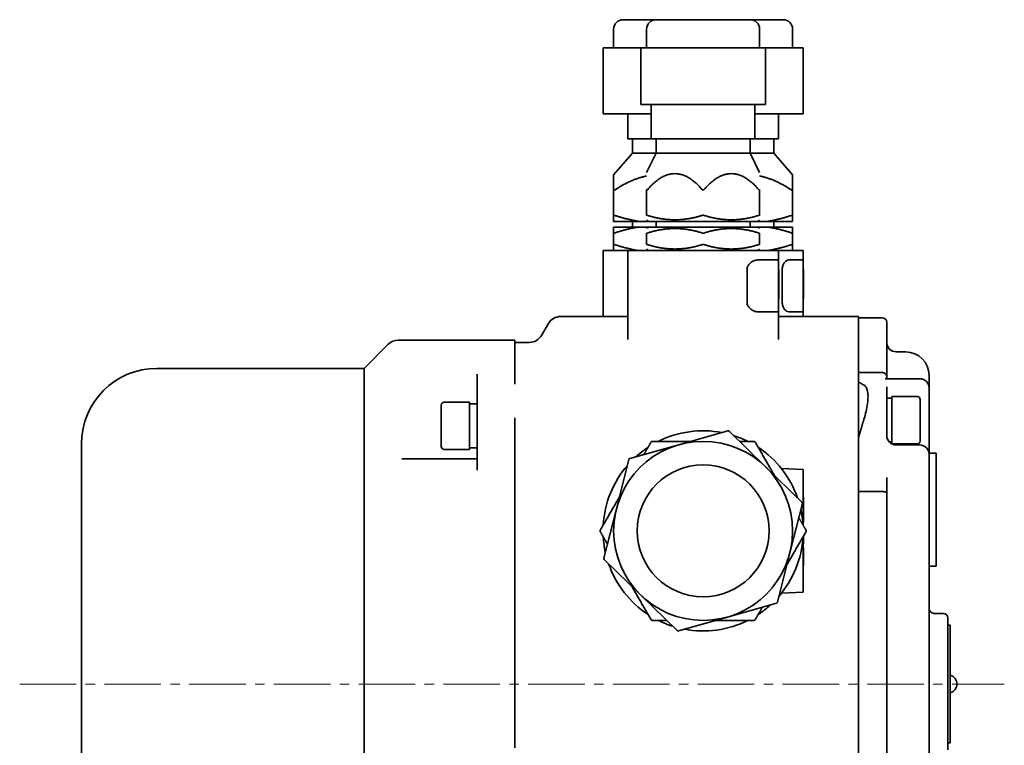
# Model space of a CAD drawing. Header units: millimetres. Extents: x -1179 to 1221, y -429 to 923.
# Tile 33 of 33: x 978 to 1187, y 769 to 923. Entities that reach past the tile are written whole.
import ezdxf

# ---------------------------------------------------------------- set-up
doc = ezdxf.new("R2010")
doc.units = ezdxf.units.MM
doc.linetypes.add('点画线', pattern=[18, 12, -2, 2, -2])
doc.layers.add('中心线层', color=1, linetype='点画线', lineweight=18)
doc.layers.add('粗实线层', color=7, linetype='Continuous', lineweight=35)

msp = doc.modelspace()

# ---------------------------------------------------------------- linework, layer by layer
at = {"layer": '中心线层'}
msp.add_line((977.7692, 782.4813), (1186.8705, 782.4813), dxfattribs=at)
at = {"layer": '粗实线层'}
for p, q in [((1105.9073, 923.4813), (1112.9073, 923.4813)), ((1112.9073, 923.4813), (1132.9073, 923.4813)), ((1132.9073, 923.4813), (1139.9073, 923.4813)), ((1103.9073, 917.4813), (1103.9073, 921.4813)), ((1110.9073, 917.4813), (1110.9073, 921.4813)), ((1134.9073, 917.4813), (1134.9073, 921.4813)), ((1141.9073, 917.4813), (1141.9073, 921.4813)), ((1101.6772, 917.4813), (1101.6885, 917.4813)), ((1101.6772, 917.4813), (1101.6772, 903.4813)), ((1101.6885, 917.4813), (1104.6222, 917.4813)), ((1104.6222, 917.4813), (1107.5559, 917.4813)), ((1107.5559, 917.4813), (1107.7708, 917.4813)), ((1107.7708, 917.4813), (1109.6718, 917.4813)), ((1109.6718, 917.4813), (1109.7664, 917.4813)), ((1109.6718, 917.4813), (1109.6718, 905.4813)), ((1109.7664, 917.4813), (1114.6881, 917.4813)), ((1114.6881, 917.4813), (1119.6098, 917.4813)), ((1119.6098, 917.4813), (1119.9019, 917.4813)), ((1119.9019, 917.4813), (1126.3696, 917.4813)), ((1126.3696, 917.4813), (1132.8373, 917.4813)), ((1132.8373, 917.4813), (1133.0428, 917.4813)), ((1133.0428, 917.4813), (1134.5888, 917.4813)), ((1134.5888, 917.4813), (1136.1348, 917.4813)), ((1136.1348, 917.4813), (1136.1427, 917.4813)), ((1136.1427, 917.4813), (1136.521, 917.4813)), ((1136.1427, 917.4813), (1136.1427, 905.4813)), ((1136.521, 917.4813), (1144.0523, 917.4813)), ((1144.0523, 917.4813), (1144.1374, 917.4813)), ((1144.1374, 917.4813), (1144.1374, 903.4813)), ((1109.7664, 905.4813), (1109.6718, 905.4813)), ((1109.7664, 905.4813), (1119.6098, 905.4813)), ((1111.9073, 905.4813), (1111.9073, 898.1813)), ((1119.9019, 905.4813), (1119.6098, 905.4813)), ((1119.9019, 905.4813), (1132.8373, 905.4813)), ((1133.0428, 905.4813), (1132.8373, 905.4813)), ((1133.0428, 905.4813), (1136.1348, 905.4813)), ((1133.9073, 905.4813), (1133.9073, 898.1813)), ((1136.1427, 905.4813), (1136.1348, 905.4813)), ((1101.6885, 903.4813), (1101.6772, 903.4813)), ((1101.6885, 903.4813), (1107.5559, 903.4813)), ((1106.9073, 903.4813), (1106.9073, 898.1813)), ((1107.7708, 903.4813), (1107.5559, 903.4813)), ((1107.7708, 903.4813), (1111.9073, 903.4813)), ((1133.9073, 903.4813), (1144.0523, 903.4813)), ((1138.9073, 903.4813), (1138.9073, 898.1813)), ((1144.1374, 903.4813), (1144.0523, 903.4813)), ((1106.9073, 898.1813), (1111.9073, 898.1813)), ((1107.9073, 898.1813), (1107.9073, 895.1813)), ((1111.9073, 898.1813), (1133.9073, 898.1813)), ((1112.9073, 898.1813), (1112.9073, 895.1813)), ((1132.9073, 898.1813), (1132.9073, 895.1813)), ((1133.9073, 898.1813), (1138.9073, 898.1813)), ((1137.9073, 898.1813), (1137.9073, 895.1813)), ((1107.9073, 895.1813), (1103.9073, 890.5699)), ((1107.9073, 895.1813), (1112.9073, 895.1813)), ((1112.9073, 895.1813), (1110.9073, 891.0324)), ((1112.9073, 895.1813), (1132.9073, 895.1813)), ((1132.9073, 895.1813), (1137.9073, 895.1813)), ((1132.9073, 895.1813), (1134.9073, 891.0324)), ((1137.9073, 895.1813), (1141.9073, 890.5699)), ((1103.9073, 890.5699), (1103.9073, 881.9337)), ((1141.9073, 881.9337), (1141.9073, 890.5699)), ((1110.9073, 887.476), (1110.9073, 881.9342)), ((1134.9073, 881.9342), (1134.9073, 887.476)), ((1103.9073, 881.9337), (1103.9073, 880.6813)), ((1103.9073, 880.6813), (1109.1442, 880.6813)), ((1107.9073, 880.6813), (1107.9073, 879.4813)), ((1109.1442, 880.6813), (1111.3629, 880.6813)), ((1111.3629, 880.6813), (1110.9073, 880.9444)), ((1111.3629, 880.6813), (1134.4517, 880.6813)), ((1112.9073, 880.6813), (1112.9073, 879.4813)), ((1132.9073, 880.6813), (1132.9073, 879.4813)), ((1134.4517, 880.6813), (1134.9073, 880.9444)), ((1134.4517, 880.6813), (1136.6703, 880.6813)), ((1136.6703, 880.6813), (1141.9073, 880.6813)), ((1137.9073, 880.6813), (1137.9073, 879.4813)), ((1141.9073, 881.9337), (1141.9073, 880.6813)), ((1103.9073, 879.4813), (1109.1442, 879.4813)), ((1103.9073, 879.4813), (1103.9073, 878.1962)), ((1111.3629, 879.4813), (1109.1442, 879.4813)), ((1111.3629, 879.4813), (1110.9073, 879.2183)), ((1111.3629, 879.4813), (1134.4517, 879.4813)), ((1136.6703, 879.4813), (1134.4517, 879.4813)), ((1134.4517, 879.4813), (1134.9073, 879.2183)), ((1136.6703, 879.4813), (1141.9073, 879.4813)), ((1141.9073, 879.4813), (1141.9073, 878.1962)), ((1103.9073, 878.1962), (1103.9073, 875.7665)), ((1110.9073, 878.196), (1110.9073, 875.7666)), ((1134.9073, 875.7666), (1134.9073, 878.196)), ((1141.9073, 875.7665), (1141.9073, 878.1962)), ((1106.9073, 874.4813), (1101.6573, 874.4813)), ((1101.6573, 874.4813), (1101.6573, 860.4813)), ((1103.9073, 875.7665), (1103.9073, 874.4813)), ((1138.9073, 874.4813), (1106.9073, 874.4813)), ((1106.9073, 874.4813), (1106.9073, 855.5795)), ((1111.3629, 874.4813), (1110.9073, 874.7444)), ((1134.4517, 874.4813), (1134.9073, 874.7444)), ((1144.1573, 874.4813), (1138.9073, 874.4813)), ((1138.9073, 874.4813), (1138.9073, 872.4813)), ((1141.9073, 875.7665), (1141.9073, 874.4813)), ((1144.1573, 874.4813), (1144.1573, 872.4813)), ((1138.9073, 872.4813), (1134.5262, 872.4813)), ((1138.9073, 872.4813), (1138.9073, 870.4813)), ((1144.1573, 872.4813), (1141.0887, 872.4813)), ((1144.1573, 872.4813), (1144.1573, 870.4813)), ((1132.2347, 863.4813), (1132.2347, 870.4813)), ((1138.9073, 863.4813), (1138.9073, 870.4813)), ((1138.9573, 870.4813), (1138.9073, 870.4813)), ((1138.9573, 867.3549), (1138.9573, 870.4813)), ((1139.7169, 863.4813), (1139.7169, 870.4813)), ((1144.1573, 863.4813), (1144.1573, 870.4813)), ((1144.2073, 870.4813), (1144.1573, 870.4813)), ((1144.2073, 870.3549), (1144.1573, 870.3549)), ((1144.2073, 870.3549), (1144.2073, 870.4813)), ((1144.2073, 869.6596), (1144.2073, 870.3549)), ((1144.2073, 869.6596), (1144.1573, 869.6596)), ((1144.2073, 869.6596), (1144.2073, 868.1037)), ((1144.2073, 868.1037), (1144.2073, 867.0778)), ((1138.9573, 864.2334), (1138.9573, 867.3549)), ((1144.2073, 867.0778), (1144.2073, 865.8768)), ((1144.2073, 864.2285), (1144.2073, 865.8768)), ((1138.9573, 864.2334), (1138.9073, 864.2334)), ((1138.9573, 864.2285), (1138.9073, 864.2285)), ((1138.9573, 864.2285), (1138.9573, 864.2334)), ((1144.2073, 864.2285), (1144.1573, 864.2285)), ((1138.9073, 863.4813), (1138.9073, 861.4813)), ((1144.1573, 863.4813), (1144.1573, 861.4813)), ((1092.6393, 860.4813), (1106.9073, 860.4813)), ((1134.5262, 861.4813), (1138.9073, 861.4813)), ((1138.9073, 861.4813), (1138.9073, 855.5819)), ((1138.9073, 860.4813), (1155.9073, 860.4813)), ((1141.0887, 861.4813), (1144.1573, 861.4813)), ((1144.1573, 861.4813), (1144.1573, 860.4813)), ((1155.9073, 849.1603), (1155.9073, 860.4813)), ((1155.9073, 860.2313), (1160.9073, 860.2313)), ((1088.5979, 856.4813), (1090.0413, 858.9813)), ((1161.9073, 859.2313), (1161.9073, 847.6803)), ((1082.9073, 855.4813), (1058.1499, 855.4813)), ((1082.9073, 854.2191), (1082.9073, 855.4813)), ((1106.9068, 855.5808), (1106.9068, 855.575)), ((1138.908, 855.5822), (1138.908, 855.5755)), ((1050.9073, 849.4813), (1056.0286, 854.6027)), ((1085.9998, 854.9813), (1082.9073, 854.9813)), ((1082.9073, 854.2191), (1082.9073, 846.1265)), ((1165.9073, 852.9813), (1163.9073, 852.9813)), ((1006.9073, 849.4813), (1050.9073, 849.4813)), ((1050.9073, 718.238), (1050.9073, 849.4813)), ((1155.9073, 848.7706), (1155.9073, 849.1603)), ((1074.9073, 846.1265), (1074.9073, 848.22)), ((1155.9073, 848.7706), (1155.9073, 846.1448)), ((1160.9073, 848.6316), (1155.9073, 848.6316)), ((1161.5456, 847.2882), (1168.9073, 847.2882)), ((1161.9073, 847.2882), (1161.9073, 847.6803)), ((1170.9073, 847.9813), (1170.9073, 845.2882)), ((1074.9073, 838.9485), (1074.9073, 846.1265)), ((1155.9073, 838.8481), (1155.9073, 846.1448)), ((1161.9073, 844.9139), (1161.9073, 845.5271)), ((1161.9073, 844.9139), (1161.9073, 838.6306)), ((1170.9073, 845.2882), (1170.9073, 844.4729)), ((1161.9073, 843.1313), (1163.0073, 843.1313)), ((1163.0073, 843.4813), (1163.0073, 833.4813)), ((1168.4073, 843.4813), (1163.0073, 843.4813)), ((1169.0073, 842.8813), (1169.0073, 834.0813)), ((1170.9073, 831.221), (1170.9073, 844.4729)), ((1067.3073, 832.8821), (1067.3073, 841.6821)), ((1067.9073, 842.2821), (1073.3073, 842.2821)), ((1073.3073, 832.2821), (1073.3073, 842.2821)), ((1074.9073, 841.9321), (1073.3073, 841.9321)), ((1074.9073, 827.8376), (1074.9073, 838.9485)), ((1082.9073, 838.9485), (1082.9073, 795.9979)), ((1155.9073, 838.8481), (1155.9073, 823.9871)), ((1161.9073, 835.1599), (1161.9073, 838.6306)), ((1128.1347, 836.2001), (1117.7445, 833.2665)), ((1136.1613, 828.595), (1128.4255, 836.1264)), ((990.9073, 732.5123), (990.9073, 833.4813)), ((1067.9073, 832.2821), (1073.3073, 832.2821)), ((1074.9073, 832.6321), (1073.3073, 832.6321)), ((1117.7445, 833.2665), (1107.3542, 830.3328)), ((1162.4689, 833.8313), (1163.0073, 833.8313)), ((1168.4073, 833.4813), (1163.0073, 833.4813)), ((1163.9073, 833.221), (1168.9073, 833.221)), ((1074.9073, 830.2821), (1065.2846, 830.2821)), ((1170.9073, 831.4813), (1172.4073, 831.4813)), ((1170.9073, 831.221), (1170.9073, 830.4166)), ((1170.9073, 819.2992), (1170.9073, 830.4166)), ((1172.4073, 831.4813), (1172.4073, 807.4813)), ((1107.145, 830.1178), (1104.4905, 819.6528)), ((1143.897, 821.0637), (1136.1613, 828.595)), ((1144.1573, 827.9813), (1139.5264, 828.224)), ((1144.1573, 827.9813), (1144.1573, 825.9841)), ((1144.1573, 816.1753), (1144.1573, 825.9841)), ((1161.9073, 822.9741), (1161.9073, 826.3261)), ((1155.9073, 822.9525), (1155.9073, 823.9871)), ((1144.2073, 822.1738), (1144.1573, 822.1738)), ((1144.2073, 821.4175), (1144.2073, 822.1738)), ((1155.9073, 823.3373), (1160.9073, 823.3373)), ((1155.9073, 742.0102), (1155.9073, 822.9525)), ((1161.9073, 822.9741), (1161.9073, 741.9886)), ((1141.3241, 810.3099), (1143.9785, 820.7749)), ((1144.2073, 821.4175), (1144.1573, 821.4175)), ((1144.2073, 819.8406), (1144.1573, 819.8406)), ((1144.2073, 819.8406), (1144.2073, 821.4175)), ((1144.2073, 819.3462), (1144.2073, 819.8406)), ((1104.4905, 819.6528), (1101.836, 809.1877)), ((1144.2073, 819.3462), (1144.1573, 819.3462)), ((1144.2073, 817.7545), (1144.1573, 817.7545)), ((1144.2073, 817.7545), (1144.2073, 819.3462)), ((1144.2073, 816.9438), (1144.2073, 817.7545)), ((1170.9073, 819.2992), (1170.9073, 745.6635)), ((1144.2073, 816.9438), (1144.1573, 816.9438)), ((1144.1573, 803.9786), (1144.1573, 813.7874)), ((1144.2073, 813.874), (1144.2073, 812.7618)), ((1144.2073, 812.223), (1144.1573, 812.223)), ((1144.2073, 812.223), (1144.2073, 812.7618)), ((1138.6696, 799.8449), (1141.3241, 810.3099)), ((1144.2073, 811.3035), (1144.1573, 811.3035)), ((1144.2073, 807.5417), (1144.2073, 811.3035)), ((1101.9176, 808.899), (1109.6533, 801.3677)), ((1144.2073, 807.5417), (1144.1573, 807.5417)), ((1170.9073, 807.4813), (1172.4073, 807.4813)), ((1144.1573, 803.9786), (1144.1573, 801.9813)), ((1109.6533, 801.3677), (1117.3891, 793.8363)), ((1139.5264, 801.7386), (1144.1573, 801.9813)), ((1128.0701, 796.6962), (1138.4603, 799.6299)), ((1117.6799, 793.7625), (1128.0701, 796.6962)), ((1171.9073, 797.4813), (1173.9073, 797.4813)), ((1082.9073, 768.9648), (1082.9073, 795.9979)), ((1174.9073, 796.4813), (1174.9073, 792.4813)), ((1174.9073, 794.9813), (1175.4073, 794.9813)), ((1175.4073, 794.9813), (1175.4073, 789.9813)), ((1174.9073, 772.4813), (1174.9073, 792.4813)), ((1175.4073, 774.9813), (1175.4073, 789.9813)), ((1175.4073, 774.9813), (1175.4073, 769.9813)), ((1174.9073, 772.4813), (1174.9073, 768.4813)), ((1174.9073, 769.9813), (1175.4073, 769.9813))]:
    msp.add_line(p, q, dxfattribs=at)
for radius in [19, 14]:
    msp.add_circle((1122.9073, 814.9813), radius, dxfattribs=at)
for centre, radius, start, end in [((1105.9073, 921.4813), 2, 90, 180), ((1112.9073, 921.4813), 2, 90, 180), ((1132.9073, 921.4813), 2, 0, 90), ((1139.9073, 921.4813), 2, 0, 90), ((1092.6393, 857.4813), 3, 90, 150), ((1160.9073, 859.2313), 1, 0, 90), ((1058.1499, 852.4813), 3, 90, 135), ((1085.9998, 857.9813), 3, 270, 330), ((1163.9073, 854.9813), 2, 180, 270), ((1165.9073, 847.9813), 5, 0, 90), ((1006.9073, 833.4813), 16, 90, 180), ((1168.9073, 845.2882), 2, 0, 90), ((1168.4073, 842.8813), 0.6, 0, 90), ((1067.9073, 841.6821), 0.6, 90, 180), ((1122.9073, 814.9813), 21.25, 79.162362, 116.604682), ((1128.2162, 835.9114), 0.3, 45.767043, 105.767043), ((1122.9073, 814.9813), 21.25, 63.395318, 72.371725), ((1163.9073, 835.221), 2, 180, 270), ((1067.9073, 832.8821), 0.6, 180, 270), ((1122.9073, 814.9813), 21.25, 123.395318, 132.371725), ((1122.9073, 814.9813), 21.25, 19.162362, 56.604682), ((1168.4073, 834.0813), 0.6, 270, 360), ((1168.9073, 831.221), 2, 360, 90), ((1107.4358, 830.0441), 0.3, 105.767043, 165.767043), ((1122.9073, 814.9813), 21.25, 139.162362, 176.604682), ((1143.6877, 820.8487), 0.3, 345.767043, 45.767043), ((1122.9073, 814.9813), 21.25, 3.395318, 12.371725), ((1122.9073, 814.9813), 21.25, 183.395318, 192.371725), ((1122.9073, 814.9813), 21.25, 319.162362, 356.604682), ((1102.1268, 809.114), 0.3, 165.767043, 225.767043), ((1122.9073, 814.9813), 21.25, 199.162362, 236.604682), ((1122.9073, 814.9813), 21.25, 303.395318, 312.371725), ((1138.3788, 799.9186), 0.3, 285.767043, 345.767043), ((1171.9073, 798.4813), 1, 180, 270), ((1173.9073, 796.4813), 1, 0, 90), ((1122.9073, 814.9813), 21.25, 243.395318, 252.371725), ((1122.9073, 814.9813), 21.25, 259.162362, 296.604682), ((1117.5983, 794.0513), 0.3, 225.767043, 285.767043), ((1174.8584, 782.4813), 1.9489, 286.358314, 73.641686)]:
    msp.add_arc(centre, radius, start, end, dxfattribs=at)
for centre, start_param, end_param in [((1160.4224, 838.4813), 1.71126067, 1.7524106), ((1162.3921, 838.4813), 1.57615642, 1.61379269)]:
    msp.add_ellipse(centre, major_axis=(-14.3112, 0), ratio=0.3249197, start_param=start_param, end_param=end_param, dxfattribs=at)
for points, degree in [([(1122.6573, 887.476), (1116.9073, 894.1442), (1111.1573, 887.476)], 2), ([(1134.6573, 887.476), (1128.9073, 894.1442), (1123.1573, 887.476)], 2), ([(1110.9073, 890.3186), (1107.7445, 889.6861), (1104.1573, 887.3461)], 2), ([(1141.6573, 887.3461), (1138.0701, 889.6861), (1134.9073, 890.3186)], 2), ([(1104.1573, 881.9337), (1106.7813, 881.0764), (1109.1442, 880.6813)], 2), ([(1111.1573, 881.9342), (1116.9073, 880.0783), (1122.6573, 881.9342)], 2), ([(1123.1573, 881.9342), (1128.9073, 880.0783), (1134.6573, 881.9342)], 2), ([(1136.6703, 880.6813), (1139.0332, 881.0764), (1141.6573, 881.9337)], 2), ([(1109.1442, 879.4813), (1106.7373, 879.0789), (1104.0573, 878.1962)], 2), ([(1122.7573, 878.196), (1116.9073, 880.1091), (1111.0573, 878.196)], 2), ([(1134.7573, 878.196), (1128.9073, 880.1091), (1123.0573, 878.196)], 2), ([(1141.7573, 878.1962), (1139.0773, 879.0789), (1136.6703, 879.4813)], 2), ([(1104.0573, 875.7665), (1106.7373, 874.8838), (1109.1442, 874.4813)], 2), ([(1111.0573, 875.7666), (1116.9073, 873.8535), (1122.7573, 875.7666)], 2), ([(1123.0573, 875.7666), (1128.9073, 873.8535), (1134.7573, 875.7666)], 2), ([(1136.6703, 874.4813), (1139.0773, 874.8838), (1141.7573, 875.7665)], 2), ([(1155.9073, 846.6098), (1156.4754, 846.2586), (1157.1011, 845.8986)], 2), ([(1161.9073, 843.3597), (1161.9073, 843.2866), (1161.9113, 843.2105), (1161.9172, 843.1313)], 3), ([(1157.1011, 838.8046), (1156.4754, 836.7672), (1155.9073, 834.7795)], 2), ([(1110.3135, 831.1683), (1111.0309, 832.4108), (1111.7933, 833.7313)], 2), ([(1111.7933, 833.7313), (1111.8221, 833.7813), (1111.851, 833.8313)], 2), ([(1112.1108, 833.9813), (1112.1686, 833.9813), (1112.2263, 833.9813)], 2), ([(1112.2263, 833.9813), (1116.5082, 833.9813), (1120.2764, 833.9813)], 2), ([(1130.6288, 833.9813), (1132.0635, 833.9813), (1133.5883, 833.9813)], 2), ([(1133.5883, 833.9813), (1133.6459, 833.9813), (1133.7037, 833.9813)], 2), ([(1133.9635, 833.8313), (1133.9924, 833.7813), (1134.0213, 833.7313)], 2), ([(1134.0213, 833.7313), (1136.1622, 830.0231), (1138.0463, 826.7598)], 2), ([(1065.2846, 830.2821), (1063.1367, 830.2821), (1061.0158, 830.2821), (1058.9329, 830.2821)], 3), ([(1101.1123, 815.2313), (1103.2533, 818.9396), (1105.1374, 822.2029)], 2), ([(1143.2225, 817.7944), (1143.9399, 816.5518), (1144.7023, 815.2313)], 2), ([(1101.0546, 815.1313), (1101.0835, 815.1814), (1101.1123, 815.2313)], 2), ([(1101.1123, 814.7313), (1101.0835, 814.7813), (1101.0546, 814.8313)], 2), ([(1102.5921, 812.1683), (1101.8747, 813.4108), (1101.1123, 814.7313)], 2), ([(1144.7023, 814.7313), (1142.5613, 811.0231), (1140.6772, 807.7598)], 2), ([(1144.7023, 815.2313), (1144.7311, 815.1814), (1144.76, 815.1313)], 2), ([(1144.76, 814.8313), (1144.7311, 814.7813), (1144.7023, 814.7313)], 2), ([(1111.7933, 796.2313), (1109.6523, 799.9396), (1107.7683, 803.2029)], 2), ([(1135.501, 798.7944), (1134.7837, 797.5518), (1134.0213, 796.2313)], 2), ([(1111.851, 796.1313), (1111.8221, 796.1814), (1111.7933, 796.2313)], 2), ([(1112.2263, 795.9813), (1112.1686, 795.9813), (1112.1108, 795.9813)], 2), ([(1115.1858, 795.9813), (1113.7511, 795.9813), (1112.2263, 795.9813)], 2), ([(1133.5883, 795.9813), (1129.3064, 795.9813), (1125.5382, 795.9813)], 2), ([(1133.7037, 795.9813), (1133.6459, 795.9813), (1133.5883, 795.9813)], 2), ([(1134.0213, 796.2313), (1133.9924, 796.1814), (1133.9635, 796.1313)], 2)]:
    msp.add_open_spline(points, degree=degree, dxfattribs=at)
for points, knots in [([(1104.1573, 887.3461), (1104.1429, 887.3367), (1104.1287, 887.328), (1104.0874, 887.3044), (1104.0612, 887.2919), (1104.0136, 887.2749), (1103.9922, 887.2705), (1103.9563, 887.2705), (1103.9418, 887.2749), (1103.9202, 887.2919), (1103.9133, 887.3044), (1103.9081, 887.328), (1103.9073, 887.3367), (1103.9073, 887.3461)], [0, 0, 0, 0, 0.031883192, 0.031883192, 0.094731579, 0.094731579, 0.157579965, 0.157579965, 0.220428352, 0.220428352, 0.283276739, 0.283276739, 0.315159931, 0.315159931, 0.315159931, 0.315159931]), ([(1111.1573, 887.476), (1111.133, 887.4479), (1111.1086, 887.4224), (1111.0664, 887.3848), (1111.0459, 887.3691), (1111.0073, 887.3475), (1110.9891, 887.3418), (1110.9595, 887.3418), (1110.9462, 887.3475), (1110.9262, 887.3691), (1110.9194, 887.3848), (1110.9097, 887.4224), (1110.9073, 887.4479), (1110.9073, 887.476)], [0, 0, 0, 0, 0.076613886, 0.076613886, 0.13778112, 0.13778112, 0.198948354, 0.198948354, 0.260115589, 0.260115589, 0.321282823, 0.321282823, 0.397896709, 0.397896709, 0.397896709, 0.397896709]), ([(1123.1573, 887.476), (1123.133, 887.4479), (1123.1062, 887.4224), (1123.0543, 887.3848), (1123.027, 887.3691), (1122.9683, 887.3475), (1122.9369, 887.3418), (1122.8776, 887.3418), (1122.8462, 887.3475), (1122.7876, 887.3691), (1122.7602, 887.3848), (1122.7083, 887.4224), (1122.6816, 887.4479), (1122.6573, 887.476)], [0, 0, 0, 0, 0.112664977, 0.112664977, 0.202614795, 0.202614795, 0.292564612, 0.292564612, 0.382514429, 0.382514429, 0.472464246, 0.472464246, 0.585129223, 0.585129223, 0.585129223, 0.585129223]), ([(1134.9073, 887.476), (1134.9073, 887.4479), (1134.9049, 887.4224), (1134.8952, 887.3848), (1134.8884, 887.3691), (1134.8684, 887.3475), (1134.8551, 887.3418), (1134.8255, 887.3418), (1134.8073, 887.3475), (1134.7686, 887.3691), (1134.7482, 887.3848), (1134.706, 887.4224), (1134.6816, 887.4479), (1134.6573, 887.476)], [0, 0, 0, 0, 0.076613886, 0.076613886, 0.13778112, 0.13778112, 0.198948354, 0.198948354, 0.260115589, 0.260115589, 0.321282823, 0.321282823, 0.397896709, 0.397896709, 0.397896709, 0.397896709]), ([(1141.9073, 887.3461), (1141.9073, 887.3367), (1141.9065, 887.328), (1141.9013, 887.3044), (1141.8943, 887.2919), (1141.8728, 887.2749), (1141.8583, 887.2705), (1141.8223, 887.2705), (1141.801, 887.2749), (1141.7534, 887.2919), (1141.7272, 887.3044), (1141.6859, 887.328), (1141.6717, 887.3367), (1141.6573, 887.3461)], [0, 0, 0, 0, 0.031883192, 0.031883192, 0.094731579, 0.094731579, 0.157579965, 0.157579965, 0.220428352, 0.220428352, 0.283276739, 0.283276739, 0.315159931, 0.315159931, 0.315159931, 0.315159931]), ([(1103.9073, 881.9337), (1103.9073, 881.9392), (1103.9084, 881.9442), (1103.9187, 881.9637), (1103.9413, 881.9715), (1104.0072, 881.9715), (1104.0538, 881.9637), (1104.124, 881.9442), (1104.1404, 881.9392), (1104.1573, 881.9337)], [0, 0, 0, 0, 0.030778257, 0.030778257, 0.136305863, 0.136305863, 0.241833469, 0.241833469, 0.272611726, 0.272611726, 0.272611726, 0.272611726]), ([(1110.9073, 881.9342), (1110.9073, 881.9394), (1110.9084, 881.9442), (1110.9183, 881.9637), (1110.941, 881.9715), (1111.0075, 881.9715), (1111.0546, 881.9637), (1111.1249, 881.9442), (1111.1409, 881.9394), (1111.1573, 881.9342)], [0, 0, 0, 0, 0.029786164, 0.029786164, 0.136071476, 0.136071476, 0.242356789, 0.242356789, 0.272142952, 0.272142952, 0.272142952, 0.272142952]), ([(1122.6573, 881.9342), (1122.6736, 881.9394), (1122.6907, 881.9442), (1122.771, 881.9637), (1122.8408, 881.9715), (1122.9738, 881.9715), (1123.0436, 881.9637), (1123.1239, 881.9442), (1123.1409, 881.9394), (1123.1573, 881.9342)], [0, 0, 0, 0, 0.055524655, 0.055524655, 0.253652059, 0.253652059, 0.451779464, 0.451779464, 0.507304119, 0.507304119, 0.507304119, 0.507304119]), ([(1134.6573, 881.9342), (1134.6736, 881.9394), (1134.6896, 881.9442), (1134.7599, 881.9637), (1134.807, 881.9715), (1134.8736, 881.9715), (1134.8962, 881.9637), (1134.9062, 881.9442), (1134.9073, 881.9394), (1134.9073, 881.9342)], [0, 0, 0, 0, 0.029786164, 0.029786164, 0.136071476, 0.136071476, 0.242356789, 0.242356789, 0.272142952, 0.272142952, 0.272142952, 0.272142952]), ([(1141.6573, 881.9337), (1141.6742, 881.9392), (1141.6906, 881.9442), (1141.7608, 881.9637), (1141.8073, 881.9715), (1141.8733, 881.9715), (1141.8959, 881.9637), (1141.9061, 881.9442), (1141.9073, 881.9392), (1141.9073, 881.9337)], [0, 0, 0, 0, 0.030778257, 0.030778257, 0.136305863, 0.136305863, 0.241833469, 0.241833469, 0.272611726, 0.272611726, 0.272611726, 0.272611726]), ([(1104.0573, 878.1962), (1104.047, 878.1928), (1104.0369, 878.1897), (1103.9949, 878.178), (1103.9671, 878.1733), (1103.9278, 878.1733), (1103.9143, 878.178), (1103.908, 878.1897), (1103.9073, 878.1928), (1103.9073, 878.1962)], [0, 0, 0, 0, 0.018866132, 0.018866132, 0.081879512, 0.081879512, 0.144892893, 0.144892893, 0.163759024, 0.163759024, 0.163759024, 0.163759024]), ([(1111.0573, 878.196), (1111.0471, 878.1927), (1111.0372, 878.1897), (1110.9952, 878.178), (1110.9672, 878.1733), (1110.9277, 878.1733), (1110.9142, 878.178), (1110.908, 878.1897), (1110.9073, 878.1927), (1110.9073, 878.196)], [0, 0, 0, 0, 0.018517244, 0.018517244, 0.081795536, 0.081795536, 0.145073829, 0.145073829, 0.163591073, 0.163591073, 0.163591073, 0.163591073]), ([(1123.0573, 878.196), (1123.0471, 878.1927), (1123.0365, 878.1897), (1122.9883, 878.178), (1122.9468, 878.1733), (1122.8678, 878.1733), (1122.8263, 878.178), (1122.778, 878.1897), (1122.7674, 878.1927), (1122.7573, 878.196)], [0, 0, 0, 0, 0.034467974, 0.034467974, 0.152254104, 0.152254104, 0.270040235, 0.270040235, 0.304508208, 0.304508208, 0.304508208, 0.304508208]), ([(1134.9073, 878.196), (1134.9073, 878.1927), (1134.9066, 878.1897), (1134.9004, 878.178), (1134.8868, 878.1733), (1134.8473, 878.1733), (1134.8194, 878.178), (1134.7773, 878.1897), (1134.7674, 878.1927), (1134.7573, 878.196)], [0, 0, 0, 0, 0.018517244, 0.018517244, 0.081795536, 0.081795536, 0.145073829, 0.145073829, 0.163591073, 0.163591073, 0.163591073, 0.163591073]), ([(1141.9073, 878.1962), (1141.9073, 878.1928), (1141.9066, 878.1897), (1141.9003, 878.178), (1141.8867, 878.1733), (1141.8474, 878.1733), (1141.8197, 878.178), (1141.7777, 878.1897), (1141.7676, 878.1928), (1141.7573, 878.1962)], [0, 0, 0, 0, 0.018866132, 0.018866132, 0.081879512, 0.081879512, 0.144892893, 0.144892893, 0.163759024, 0.163759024, 0.163759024, 0.163759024]), ([(1103.9073, 875.7665), (1103.9073, 875.7699), (1103.908, 875.7729), (1103.9143, 875.7847), (1103.9278, 875.7894), (1103.9671, 875.7894), (1103.9949, 875.7847), (1104.0369, 875.7729), (1104.047, 875.7699), (1104.0573, 875.7665)], [0, 0, 0, 0, 0.018866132, 0.018866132, 0.081879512, 0.081879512, 0.144892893, 0.144892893, 0.163759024, 0.163759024, 0.163759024, 0.163759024]), ([(1110.9073, 875.7666), (1110.9073, 875.77), (1110.908, 875.773), (1110.9142, 875.7847), (1110.9277, 875.7894), (1110.9672, 875.7894), (1110.9952, 875.7847), (1111.0372, 875.773), (1111.0471, 875.77), (1111.0573, 875.7666)], [0, 0, 0, 0, 0.018517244, 0.018517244, 0.081795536, 0.081795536, 0.145073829, 0.145073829, 0.163591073, 0.163591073, 0.163591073, 0.163591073]), ([(1122.7573, 875.7666), (1122.7674, 875.77), (1122.778, 875.773), (1122.8263, 875.7847), (1122.8678, 875.7894), (1122.9468, 875.7894), (1122.9883, 875.7847), (1123.0365, 875.773), (1123.0471, 875.77), (1123.0573, 875.7666)], [0, 0, 0, 0, 0.034467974, 0.034467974, 0.152254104, 0.152254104, 0.270040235, 0.270040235, 0.304508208, 0.304508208, 0.304508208, 0.304508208]), ([(1134.7573, 875.7666), (1134.7674, 875.77), (1134.7773, 875.773), (1134.8194, 875.7847), (1134.8473, 875.7894), (1134.8868, 875.7894), (1134.9004, 875.7847), (1134.9066, 875.773), (1134.9073, 875.77), (1134.9073, 875.7666)], [0, 0, 0, 0, 0.018517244, 0.018517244, 0.081795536, 0.081795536, 0.145073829, 0.145073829, 0.163591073, 0.163591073, 0.163591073, 0.163591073]), ([(1141.7573, 875.7665), (1141.7676, 875.7699), (1141.7777, 875.7729), (1141.8197, 875.7847), (1141.8474, 875.7894), (1141.8867, 875.7894), (1141.9003, 875.7847), (1141.9066, 875.7729), (1141.9073, 875.7699), (1141.9073, 875.7665)], [0, 0, 0, 0, 0.018866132, 0.018866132, 0.081879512, 0.081879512, 0.144892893, 0.144892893, 0.163759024, 0.163759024, 0.163759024, 0.163759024]), ([(1132.2347, 870.4813), (1132.2347, 870.6092), (1132.252, 870.7367), (1132.3175, 870.9826), (1132.3656, 871.1012), (1132.5425, 871.4345), (1132.7046, 871.627), (1133.1071, 872.0029), (1133.3925, 872.1818), (1133.9711, 872.4216), (1134.2643, 872.4813), (1134.5262, 872.4813)], [0, 0, 0, 0, 0.33368448, 0.33368448, 0.66736896, 0.66736896, 1.33473792, 1.33473792, 2.32881957, 2.32881957, 3.32290122, 3.32290122, 3.32290122, 3.32290122]), ([(1139.7169, 870.4813), (1139.7169, 870.7464), (1139.7604, 871.0213), (1139.9194, 871.5121), (1140.0338, 871.7285), (1140.2859, 872.0788), (1140.4443, 872.2312), (1140.7705, 872.4325), (1140.9381, 872.4813), (1141.0887, 872.4813)], [0, 0, 0, 0, 0.63012336, 0.63012336, 1.26024671, 1.26024671, 1.95168601, 1.95168601, 2.64312531, 2.64312531, 2.64312531, 2.64312531]), ([(1134.5262, 861.4813), (1134.2643, 861.4813), (1133.9711, 861.541), (1133.3925, 861.7809), (1133.1071, 861.9598), (1132.7046, 862.3356), (1132.5425, 862.5281), (1132.3656, 862.8615), (1132.3175, 862.98), (1132.252, 863.226), (1132.2347, 863.3534), (1132.2347, 863.4813)], [0, 0, 0, 0, 0.99408165, 0.99408165, 1.9881633, 1.9881633, 2.65553226, 2.65553226, 2.98921674, 2.98921674, 3.32290122, 3.32290122, 3.32290122, 3.32290122]), ([(1141.0887, 861.4813), (1140.9309, 861.4813), (1140.7554, 861.5349), (1140.4154, 861.7546), (1140.2513, 861.9206), (1140.0057, 862.286), (1139.9008, 862.4965), (1139.756, 862.9685), (1139.7169, 863.2304), (1139.7169, 863.4813)], [0, 0, 0, 0, 0.72472684, 0.72472684, 1.44945369, 1.44945369, 2.0462286, 2.0462286, 2.64300352, 2.64300352, 2.64300352, 2.64300352]), ([(1160.9073, 848.6316), (1161.0353, 848.6316), (1161.162, 848.6082), (1161.2805, 848.5628), (1161.4001, 848.5171), (1161.5089, 848.4499), (1161.6012, 848.3653), (1161.6952, 848.2791), (1161.7702, 848.1765), (1161.8225, 848.0636), (1161.8501, 848.0039), (1161.8712, 847.9418), (1161.8854, 847.8782), (1161.9, 847.8131), (1161.9073, 847.7468), (1161.9073, 847.6803)], [0, 0, 0, 0, 0.37012101, 0.37012101, 0.37012101, 0.74370571, 0.74370571, 0.74370571, 1.12427767, 1.12427767, 1.12427767, 1.32524062, 1.32524062, 1.32524062, 1.53088911, 1.53088911, 1.53088911, 1.53088911]), ([(1160.9238, 847.2481), (1160.9205, 847.2485), (1160.9171, 847.2489), (1160.9116, 847.2496), (1160.9095, 847.2498), (1160.9073, 847.2501)], [0, 0, 0, 0, 0.0100998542, 0.0100998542, 0.0166545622, 0.0166545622, 0.0166545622, 0.0166545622]), ([(1160.9073, 847.2501), (1160.908, 847.2496), (1160.9087, 847.2492), (1160.9106, 847.248), (1160.9117, 847.2473), (1160.9128, 847.2465)], [0, 0, 0, 0, 0.00257953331, 0.00257953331, 0.00654687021, 0.00654687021, 0.00654687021, 0.00654687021]), ([(1157.1011, 838.8046), (1157.2587, 839.3205), (1157.3997, 839.8378), (1157.7881, 841.513), (1157.928, 842.6067), (1157.928, 844.3319), (1157.7881, 845.0428), (1157.3997, 845.6678), (1157.2587, 845.8052), (1157.1011, 845.8986)], [0, 0, 0, 0, 1.11318203, 1.11318203, 3.70763738, 3.70763738, 6.30209274, 6.30209274, 7.41527477, 7.41527477, 7.41527477, 7.41527477]), ([(1111.7933, 833.7313), (1111.8016, 833.7457), (1111.8108, 833.7599), (1111.8406, 833.8012), (1111.8637, 833.8275), (1111.9161, 833.875), (1111.9452, 833.8964), (1112.0074, 833.9323), (1112.0405, 833.9469), (1112.1078, 833.9684), (1112.1421, 833.9754), (1112.1928, 833.9805), (1112.2097, 833.9813), (1112.2263, 833.9813)], [0, 0, 0, 0, 0.052948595, 0.052948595, 0.157321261, 0.157321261, 0.261693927, 0.261693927, 0.366066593, 0.366066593, 0.470439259, 0.470439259, 0.523387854, 0.523387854, 0.523387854, 0.523387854]), ([(1111.851, 833.8313), (1111.857, 833.8417), (1111.8636, 833.8517), (1111.8952, 833.8937), (1111.9268, 833.9215), (1111.9949, 833.9608), (1112.0347, 833.9743), (1112.0869, 833.9806), (1112.0989, 833.9813), (1112.1108, 833.9813)], [0, 0, 0, 0, 0.036140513, 0.036140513, 0.156850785, 0.156850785, 0.277561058, 0.277561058, 0.31370157, 0.31370157, 0.31370157, 0.31370157]), ([(1133.5883, 833.9813), (1133.6049, 833.9813), (1133.6218, 833.9805), (1133.6724, 833.9754), (1133.7067, 833.9684), (1133.7741, 833.9469), (1133.8071, 833.9323), (1133.8694, 833.8964), (1133.8985, 833.875), (1133.9508, 833.8275), (1133.974, 833.8012), (1134.0038, 833.7599), (1134.013, 833.7457), (1134.0213, 833.7313)], [0, 0, 0, 0, 0.052948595, 0.052948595, 0.157321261, 0.157321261, 0.261693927, 0.261693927, 0.366066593, 0.366066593, 0.470439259, 0.470439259, 0.523387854, 0.523387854, 0.523387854, 0.523387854]), ([(1133.7037, 833.9813), (1133.7157, 833.9813), (1133.7277, 833.9806), (1133.7798, 833.9743), (1133.8197, 833.9608), (1133.8878, 833.9215), (1133.9194, 833.8937), (1133.9509, 833.8517), (1133.9576, 833.8417), (1133.9635, 833.8313)], [0, 0, 0, 0, 0.036140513, 0.036140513, 0.156850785, 0.156850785, 0.277561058, 0.277561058, 0.31370157, 0.31370157, 0.31370157, 0.31370157]), ([(1161.9073, 822.9741), (1161.9073, 822.9995), (1161.9, 823.0249), (1161.8854, 823.0497), (1161.8712, 823.0741), (1161.8501, 823.0978), (1161.8225, 823.1206), (1161.7702, 823.1637), (1161.6952, 823.2029), (1161.6012, 823.2357), (1161.5089, 823.268), (1161.4001, 823.2936), (1161.2805, 823.3111), (1161.162, 823.3284), (1161.0353, 823.3373), (1160.9073, 823.3373)], [0, 0, 0, 0, 0.15167844, 0.15167844, 0.15167844, 0.29990101, 0.29990101, 0.29990101, 0.58059629, 0.58059629, 0.58059629, 0.85613803, 0.85613803, 0.85613803, 1.12912509, 1.12912509, 1.12912509, 1.12912509]), ([(1101.0546, 814.8313), (1101.0486, 814.8417), (1101.0432, 814.8524), (1101.0226, 814.9008), (1101.0144, 814.942), (1101.0144, 815.0206), (1101.0226, 815.0619), (1101.0432, 815.1102), (1101.0486, 815.121), (1101.0546, 815.1313)], [0, 0, 0, 0, 0.036140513, 0.036140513, 0.156850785, 0.156850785, 0.277561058, 0.277561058, 0.31370157, 0.31370157, 0.31370157, 0.31370157]), ([(1101.1123, 814.7313), (1101.104, 814.7457), (1101.0963, 814.7608), (1101.0754, 814.8072), (1101.0643, 814.8404), (1101.0493, 814.9095), (1101.0453, 814.9454), (1101.0453, 815.0173), (1101.0493, 815.0532), (1101.0643, 815.1223), (1101.0754, 815.1555), (1101.0963, 815.2019), (1101.104, 815.217), (1101.1123, 815.2313)], [0, 0, 0, 0, 0.052948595, 0.052948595, 0.157321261, 0.157321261, 0.261693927, 0.261693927, 0.366066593, 0.366066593, 0.470439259, 0.470439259, 0.523387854, 0.523387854, 0.523387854, 0.523387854]), ([(1144.7023, 815.2313), (1144.7106, 815.217), (1144.7183, 815.2019), (1144.7392, 815.1555), (1144.7503, 815.1223), (1144.7653, 815.0532), (1144.7692, 815.0173), (1144.7692, 814.9454), (1144.7653, 814.9095), (1144.7503, 814.8404), (1144.7392, 814.8072), (1144.7183, 814.7608), (1144.7106, 814.7457), (1144.7023, 814.7313)], [0, 0, 0, 0, 0.052948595, 0.052948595, 0.157321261, 0.157321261, 0.261693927, 0.261693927, 0.366066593, 0.366066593, 0.470439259, 0.470439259, 0.523387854, 0.523387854, 0.523387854, 0.523387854]), ([(1144.76, 815.1313), (1144.766, 815.121), (1144.7714, 815.1102), (1144.792, 815.0619), (1144.8002, 815.0206), (1144.8002, 814.942), (1144.792, 814.9008), (1144.7714, 814.8524), (1144.766, 814.8417), (1144.76, 814.8313)], [0, 0, 0, 0, 0.036140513, 0.036140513, 0.156850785, 0.156850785, 0.277561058, 0.277561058, 0.31370157, 0.31370157, 0.31370157, 0.31370157]), ([(1112.2263, 795.9813), (1112.2097, 795.9813), (1112.1928, 795.9822), (1112.1421, 795.9873), (1112.1078, 795.9943), (1112.0405, 796.0158), (1112.0074, 796.0303), (1111.9452, 796.0663), (1111.9161, 796.0876), (1111.8637, 796.1352), (1111.8406, 796.1614), (1111.8108, 796.2027), (1111.8016, 796.217), (1111.7933, 796.2313)], [0, 0, 0, 0, 0.052948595, 0.052948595, 0.157321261, 0.157321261, 0.261693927, 0.261693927, 0.366066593, 0.366066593, 0.470439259, 0.470439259, 0.523387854, 0.523387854, 0.523387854, 0.523387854]), ([(1112.1108, 795.9813), (1112.0989, 795.9813), (1112.0869, 795.9821), (1112.0347, 795.9884), (1111.9949, 796.0019), (1111.9268, 796.0412), (1111.8952, 796.0689), (1111.8636, 796.1109), (1111.857, 796.121), (1111.851, 796.1313)], [0, 0, 0, 0, 0.036140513, 0.036140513, 0.156850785, 0.156850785, 0.277561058, 0.277561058, 0.31370157, 0.31370157, 0.31370157, 0.31370157]), ([(1134.0213, 796.2313), (1134.013, 796.217), (1134.0038, 796.2027), (1133.974, 796.1614), (1133.9508, 796.1352), (1133.8985, 796.0876), (1133.8694, 796.0663), (1133.8071, 796.0303), (1133.7741, 796.0158), (1133.7067, 795.9943), (1133.6724, 795.9873), (1133.6218, 795.9822), (1133.6049, 795.9813), (1133.5883, 795.9813)], [0, 0, 0, 0, 0.052948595, 0.052948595, 0.157321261, 0.157321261, 0.261693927, 0.261693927, 0.366066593, 0.366066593, 0.470439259, 0.470439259, 0.523387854, 0.523387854, 0.523387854, 0.523387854]), ([(1133.9635, 796.1313), (1133.9576, 796.121), (1133.9509, 796.1109), (1133.9194, 796.0689), (1133.8878, 796.0412), (1133.8197, 796.0019), (1133.7798, 795.9884), (1133.7277, 795.9821), (1133.7157, 795.9813), (1133.7037, 795.9813)], [0, 0, 0, 0, 0.036140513, 0.036140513, 0.156850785, 0.156850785, 0.277561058, 0.277561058, 0.31370157, 0.31370157, 0.31370157, 0.31370157])]:
    msp.add_open_spline(points, degree=3, knots=knots, dxfattribs=at)

doc.saveas('drawing.dxf')
